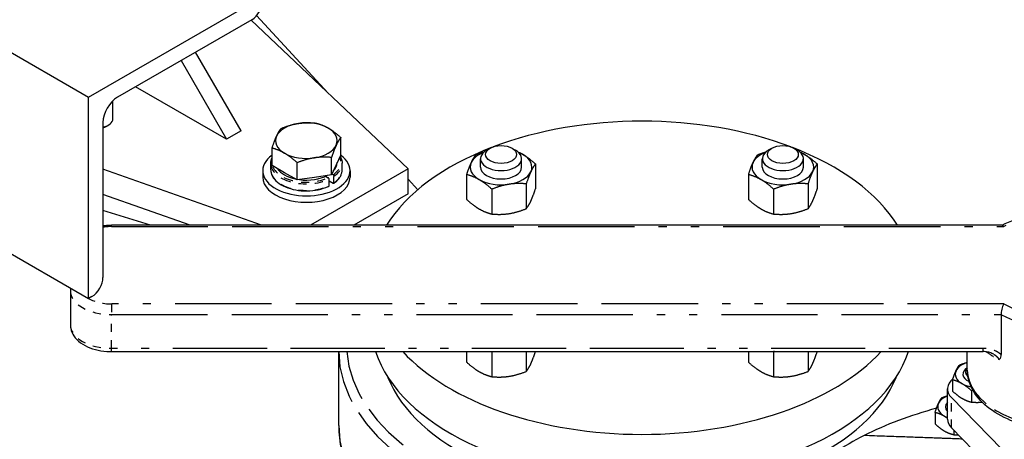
# Paper-space layout 'SHEET_1' of a CAD drawing. Header units: inches. Extents: x 3 to 360, y 8 to 227.
# Tile 44 of 98: x 59.08 to 71.06, y 125.51 to 130.61. Entities that reach past the tile are written whole.
import ezdxf

# ---------------------------------------------------------------- set-up
doc = ezdxf.new("R2010")
doc.units = ezdxf.units.IN
doc.header["$LTSCALE"] = 10.666667
doc.header["$MEASUREMENT"] = 0
doc.linetypes.add('DOUBLE_DASH_DOUBLE_DOT', pattern=[0.74, 0.24, -0.06, 0.24, -0.06, 0.01, -0.06, 0.01, -0.06])
doc.layers.get('0').update_dxf_attribs({"lineweight": 25})
doc.layers.add('PHANTOM', color=7, linetype='DOUBLE_DASH_DOUBLE_DOT', lineweight=25)

psp = doc.layouts.new('SHEET_1')

# ---------------------------------------------------------------- linework, layer by layer
for p, q in [((59.92, 129.67), (62.041, 130.895)), ((61.907, 130.613), (60.273, 129.67)), ((61.899, 130.609), (63.809, 128.8)), ((61.965, 130.662), (62.838, 129.72)), ((58.74, 130.351), (59.92, 129.67)), ((61.776, 129.26), (61.222, 130.218)), ((61.046, 130.116), (61.599, 129.158)), ((61.599, 129.158), (60.492, 129.796)), ((59.92, 127.22), (59.92, 129.67)), ((60.218, 129.407), (60.218, 129.627)), ((60.096, 129.364), (60.096, 127.478)), ((60.136, 129.315), (60.163, 129.331)), ((61.776, 129.26), (61.599, 129.158)), ((62.99, 128.969), (62.99, 129.179)), ((62.153, 128.84), (62.153, 129.05)), ((64.807, 129.05), (64.763, 129.024)), ((65.072, 129.05), (65.117, 129.024)), ((68.236, 129.05), (68.191, 129.024)), ((68.501, 129.05), (68.545, 129.024)), ((62.877, 128.727), (62.877, 128.937)), ((62.99, 128.969), (62.934, 128.848)), ((64.69, 128.82), (64.69, 128.922)), ((65.19, 128.82), (65.19, 128.922)), ((68.118, 128.82), (68.118, 128.922)), ((68.618, 128.82), (68.618, 128.922)), ((62.026, 128.114), (60.096, 128.793)), ((62.04, 128.776), (62.04, 128.698)), ((62.137, 128.787), (62.137, 128.866)), ((62.306, 128.751), (62.153, 128.84)), ((62.459, 128.663), (62.459, 128.873)), ((63.809, 128.8), (62.62, 128.114)), ((62.934, 128.848), (62.877, 128.727)), ((63.006, 128.787), (63.006, 128.866)), ((63.102, 128.776), (63.102, 128.698)), ((63.809, 128.494), (63.809, 128.8)), ((65.358, 128.858), (65.358, 128.555)), ((68.786, 128.858), (68.786, 128.555)), ((62.459, 128.663), (62.306, 128.751)), ((62.668, 128.695), (62.459, 128.663)), ((62.877, 128.727), (62.668, 128.695)), ((62.805, 128.708), (62.837, 128.69)), ((62.847, 128.593), (62.847, 128.672)), ((62.897, 128.725), (62.881, 128.734)), ((62.907, 128.628), (62.907, 128.707)), ((63.809, 128.672), (63.926, 128.545)), ((64.521, 128.728), (64.521, 128.426)), ((67.95, 128.728), (67.95, 128.426)), ((62.847, 128.652), (62.897, 128.623)), ((64.828, 128.551), (64.828, 128.249)), ((65.246, 128.616), (65.246, 128.314)), ((68.256, 128.551), (68.256, 128.249)), ((68.674, 128.616), (68.674, 128.314)), ((57.837, 128.423), (59.92, 127.22)), ((61.156, 128.114), (60.096, 128.487)), ((63.809, 128.494), (63.15, 128.114)), ((60.675, 128.114), (60.096, 128.292)), ((71.037, 128.114), (60.2, 128.114)), ((59.7, 127.347), (59.7, 127.314)), ((59.7, 127.314), (59.7, 126.904)), ((59.962, 127.245), (59.92, 127.22)), ((71.022, 127.025), (71.022, 126.539)), ((60.2, 126.575), (70.804, 126.575)), ((62.964, 125.677), (62.964, 126.575)), ((64.521, 126.575), (64.521, 126.446)), ((64.828, 126.572), (64.828, 126.27)), ((65.246, 126.575), (65.246, 126.334)), ((67.95, 126.575), (67.95, 126.446)), ((68.256, 126.572), (68.256, 126.27)), ((68.674, 126.575), (68.674, 126.334)), ((70.612, 126.351), (70.612, 126.575)), ((70.433, 126.231), (70.433, 126.094)), ((70.371, 125.754), (70.371, 126.122)), ((70.662, 126.099), (70.662, 125.961)), ((71.198, 125.219), (70.42, 126.015)), ((70.219, 125.834), (70.219, 125.696)), ((71.064, 124.988), (70.42, 125.648)), ((70.449, 125.618), (70.449, 125.564))]:
    psp.add_line(p, q)
for centre, major_axis, start_param, end_param in [((61.907, 130.768), (-0.095, -0.165), 0.785398, 2.356194), ((60.273, 129.466), (-0.125, -0.217), 3.926991, 5.497787), ((60.03, 129.407), (0.187, 0), 5.073756, 6.283185), ((66.654, 127.473), (3.3, 0), 0.989822, 2.15177), ((60.03, 129.376), (0.15, 0), 5.170151, 5.497787), ((62.571, 129.142), (-0.375, 0), 4.974188, 6.021386), ((62.571, 129.142), (-0.375, 0), 3.926991, 4.974188), ((62.571, 129.142), (0.375, 0), 6.021386, 7.068583), ((62.571, 129.142), (-0.375, 0), 6.021386, 7.068583), ((62.571, 129.142), (0.375, 0), 4.974188, 6.021386), ((66.654, 127.473), (-3.3, 0), 5.297874, 5.940434), ((64.94, 128.922), (-0.25, 0), 5.497787, 10.210176), ((68.368, 128.922), (-0.25, 0), 5.497787, 10.210176), ((66.654, 127.473), (3.3, 0), 0.342751, 0.985311), ((62.571, 128.776), (-0.531, 0), 5.619423, 10.093039), ((62.571, 129.142), (0.375, 0), 3.926991, 4.974188), ((64.94, 128.82), (-0.375, 0), 5.313058, 6.021386), ((64.94, 128.82), (-0.375, 0), 3.926991, 4.11172), ((64.94, 128.82), (0.375, 0), 6.021386, 7.068583), ((68.368, 128.82), (-0.375, 0), 5.313058, 6.021386), ((68.368, 128.82), (-0.375, 0), 3.926991, 4.11172), ((68.368, 128.82), (0.375, 0), 6.021386, 7.068583), ((62.571, 128.878), (-0.375, 0), 0.36731, 1.203487), ((62.571, 128.878), (0.375, 0), 5.769616, 6.273156), ((64.94, 128.82), (-0.375, 0), 6.021386, 7.068583), ((64.94, 128.82), (0.25, 0), 3.141593, 6.283185), ((68.368, 128.82), (-0.375, 0), 6.021386, 7.068583), ((68.368, 128.82), (0.25, 0), 3.141593, 6.283185), ((62.571, 128.698), (-0.531, 0), 0, 3.141593), ((62.571, 128.878), (0.375, 0), 4.484203, 5.464174), ((64.94, 128.82), (0.375, 0), 3.926991, 4.974188), ((64.94, 128.82), (0.375, 0), 4.974188, 6.021386), ((68.368, 128.82), (0.375, 0), 3.926991, 4.974188), ((68.368, 128.82), (0.375, 0), 4.974188, 6.021386), ((59.962, 127.4), (-0.095, -0.165), 0.785398, 2.356194), ((66.654, 126.93), (3.3, 0), 3.328989, 6.095789), ((66.654, 127.473), (-3.3, 0), 0.490749, 2.650843), ((70.746, 126.3), (-0.281, 0), 5.209651, 6.021386), ((66.654, 126.664), (3.168, 0), 3.363139, 6.061639), ((70.746, 126.3), (-0.281, 0), 6.021386, 7.068583), ((70.746, 126.3), (-0.188, 0), 5.509774, 7.201572), ((70.746, 126.3), (-0.188, 0), 5.509774, 7.201572), ((70.746, 126.326), (-0.156, 0), 5.744995, 6.897226), ((70.746, 126.122), (-0.375, 0), 5.683244, 6.796791), ((70.746, 126.3), (0.281, 0), 3.926991, 4.394283), ((70.533, 125.903), (-0.281, 0), 5.325265, 6.021386), ((70.533, 125.903), (-0.281, 0), 6.021386, 7.068583), ((70.533, 125.903), (-0.188, 0), 5.753237, 6.813133), ((70.533, 125.903), (-0.188, 0), 5.753237, 6.813133), ((71.825, 123.924), (-3.75, 0), 5.149497, 5.431071), ((70.533, 125.903), (0.281, 0), 3.926991, 4.099513), ((70.746, 125.754), (-0.375, 0), 0, 0.513606), ((71.825, 123.924), (-3.75, 0), 5.431071, 5.564503)]:
    psp.add_ellipse(centre, major_axis=major_axis, ratio=0.57735, start_param=start_param, end_param=end_param)
for centre in [(64.94, 128.973), (68.368, 128.973)]:
    psp.add_ellipse(centre, major_axis=(0.188, 0), ratio=0.57735)
for points, weights in [([(62.209, 129.198), (62.235, 129.254), (62.265, 129.291)], [1, 1.0379548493, 1]), ([(62.265, 129.291), (62.377, 129.336), (62.474, 129.351)], [1, 1.0379548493, 1]), ([(62.474, 129.351), (62.571, 129.366), (62.683, 129.356)], [1, 1.0379548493, 1]), ([(62.683, 129.356), (62.765, 129.336), (62.836, 129.295)], [1, 1.0379548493, 1]), ([(62.836, 129.295), (62.908, 129.254), (62.99, 129.179)], [1, 1.0379548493, 1]), ([(62.153, 129.05), (62.183, 129.142), (62.209, 129.198)], [1, 1.0379548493, 1]), ([(62.99, 129.179), (62.96, 129.142), (62.934, 129.086)], [1, 1.0379548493, 1]), ([(62.306, 128.989), (62.235, 129.03), (62.153, 129.05)], [1, 1.0379548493, 1]), ([(62.934, 129.086), (62.908, 129.03), (62.877, 128.937)], [1, 1.0379548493, 1]), ([(62.459, 128.873), (62.377, 128.947), (62.306, 128.989)], [1, 1.0379548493, 1]), ([(62.668, 128.932), (62.571, 128.917), (62.459, 128.873)], [1, 1.0379548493, 1]), ([(62.877, 128.937), (62.765, 128.947), (62.668, 128.932)], [1, 1.0379548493, 1]), ([(64.578, 128.876), (64.604, 128.932), (64.634, 128.97)], [1, 1.0930923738, 1.10906450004]), ([(64.634, 128.97), (64.687, 128.991), (64.735, 129.005)], [1.10906450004, 1.10142091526, 1.07611544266]), ([(65.148, 129.002), (65.177, 128.99), (65.205, 128.973)], [1.05897879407, 1.03491293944, 1]), ([(65.205, 128.973), (65.276, 128.932), (65.358, 128.858)], [1, 1.0930923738, 1.10906450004]), ([(68.006, 128.876), (68.032, 128.932), (68.062, 128.97)], [1, 1.0930923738, 1.10906450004]), ([(68.062, 128.97), (68.115, 128.991), (68.163, 129.005)], [1.10906450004, 1.10142091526, 1.07611544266]), ([(68.576, 129.002), (68.605, 128.99), (68.633, 128.973)], [1.05897879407, 1.03491293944, 1]), ([(68.633, 128.973), (68.704, 128.932), (68.786, 128.858)], [1, 1.0930923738, 1.10906450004]), ([(64.521, 128.728), (64.552, 128.82), (64.578, 128.876)], [1.10906450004, 1.0930923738, 1]), ([(65.358, 128.858), (65.328, 128.82), (65.302, 128.764)], [1.10906450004, 1.0930923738, 1]), ([(67.95, 128.728), (67.98, 128.82), (68.006, 128.876)], [1.10906450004, 1.0930923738, 1]), ([(68.786, 128.858), (68.756, 128.82), (68.73, 128.764)], [1.10906450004, 1.0930923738, 1]), ([(64.675, 128.667), (64.604, 128.708), (64.521, 128.728)], [1, 1.0930923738, 1.10906450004]), ([(64.828, 128.551), (64.746, 128.626), (64.675, 128.667)], [1.10906450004, 1.0930923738, 1]), ([(65.302, 128.764), (65.276, 128.708), (65.246, 128.616)], [1, 1.0930923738, 1.10906450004]), ([(68.103, 128.667), (68.032, 128.708), (67.95, 128.728)], [1, 1.0930923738, 1.10906450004]), ([(68.256, 128.551), (68.174, 128.626), (68.103, 128.667)], [1.10906450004, 1.0930923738, 1]), ([(68.73, 128.764), (68.704, 128.708), (68.674, 128.616)], [1, 1.0930923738, 1.10906450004]), ([(65.037, 128.611), (64.94, 128.596), (64.828, 128.551)], [1, 1.0930923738, 1.10906450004]), ([(65.246, 128.616), (65.134, 128.626), (65.037, 128.611)], [1.10906450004, 1.0930923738, 1]), ([(65.302, 128.407), (65.328, 128.463), (65.358, 128.555)], [1, 1.0930923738, 1.10906450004]), ([(68.465, 128.611), (68.368, 128.596), (68.256, 128.551)], [1, 1.0930923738, 1.10906450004]), ([(68.674, 128.616), (68.562, 128.626), (68.465, 128.611)], [1.10906450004, 1.0930923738, 1]), ([(68.73, 128.407), (68.756, 128.463), (68.786, 128.555)], [1, 1.0930923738, 1.10906450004]), ([(64.521, 128.426), (64.604, 128.351), (64.675, 128.31)], [1.10906450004, 1.0930923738, 1]), ([(67.95, 128.426), (68.032, 128.351), (68.103, 128.31)], [1.10906450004, 1.0930923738, 1]), ([(64.675, 128.31), (64.746, 128.269), (64.828, 128.249)], [1, 1.0930923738, 1.10906450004]), ([(65.037, 128.254), (65.134, 128.269), (65.246, 128.314)], [1, 1.0930923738, 1.10906450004]), ([(65.246, 128.314), (65.276, 128.351), (65.302, 128.407)], [1.10906450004, 1.0930923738, 1]), ([(68.103, 128.31), (68.174, 128.269), (68.256, 128.249)], [1, 1.0930923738, 1.10906450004]), ([(68.465, 128.254), (68.562, 128.269), (68.674, 128.314)], [1, 1.0930923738, 1.10906450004]), ([(68.674, 128.314), (68.704, 128.351), (68.73, 128.407)], [1.10906450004, 1.0930923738, 1]), ([(64.828, 128.249), (64.94, 128.239), (65.037, 128.254)], [1.10906450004, 1.0930923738, 1]), ([(68.256, 128.249), (68.368, 128.239), (68.465, 128.254)], [1.10906450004, 1.0930923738, 1]), ([(64.828, 126.572), (64.826, 126.574), (64.824, 126.575)], [1.10906450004, 1.10869529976, 1.10828489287]), ([(64.836, 126.575), (64.832, 126.574), (64.828, 126.572)], [1.10770292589, 1.10844224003, 1.10906450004]), ([(65.302, 126.428), (65.328, 126.484), (65.358, 126.575)], [1, 1.0929486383, 1.10901499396]), ([(68.256, 126.572), (68.254, 126.574), (68.252, 126.575)], [1.10906450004, 1.10869529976, 1.10828489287]), ([(68.265, 126.575), (68.26, 126.574), (68.256, 126.572)], [1.10770292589, 1.10844224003, 1.10906450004]), ([(68.73, 126.428), (68.756, 126.484), (68.786, 126.575)], [1, 1.0929486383, 1.10901499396]), ([(64.521, 126.446), (64.604, 126.372), (64.675, 126.331)], [1.10906450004, 1.0930923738, 1]), ([(65.246, 126.334), (65.276, 126.372), (65.302, 126.428)], [1.10906450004, 1.0930923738, 1]), ([(67.95, 126.446), (68.032, 126.372), (68.103, 126.331)], [1.10906450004, 1.0930923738, 1]), ([(68.674, 126.334), (68.704, 126.372), (68.73, 126.428)], [1.10906450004, 1.0930923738, 1]), ([(70.475, 126.342), (70.494, 126.384), (70.517, 126.412)], [1, 1.0930923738, 1.10906450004]), ([(70.517, 126.412), (70.567, 126.433), (70.612, 126.444)], [1.10906450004, 1.09939871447, 1.06148951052]), ([(64.675, 126.331), (64.746, 126.29), (64.828, 126.27)], [1, 1.0930923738, 1.10906450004]), ([(64.828, 126.27), (64.94, 126.26), (65.037, 126.275)], [1.10906450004, 1.0930923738, 1]), ([(65.037, 126.275), (65.134, 126.29), (65.246, 126.334)], [1, 1.0930923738, 1.10906450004]), ([(68.103, 126.331), (68.174, 126.29), (68.256, 126.27)], [1, 1.0930923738, 1.10906450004]), ([(68.256, 126.27), (68.368, 126.26), (68.465, 126.275)], [1.10906450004, 1.0930923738, 1]), ([(68.465, 126.275), (68.562, 126.29), (68.674, 126.334)], [1, 1.0930923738, 1.10906450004]), ([(70.433, 126.231), (70.455, 126.3), (70.475, 126.342)], [1.10906450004, 1.0930923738, 1]), ([(70.547, 126.186), (70.494, 126.216), (70.433, 126.231)], [1, 1.0930923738, 1.10906450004]), ([(70.662, 126.099), (70.601, 126.155), (70.547, 126.186)], [1.10906450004, 1.0930923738, 1]), ([(70.303, 126.015), (70.339, 126.029), (70.371, 126.039)], [1.10906450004, 1.10226140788, 1.08146709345]), ([(70.433, 126.094), (70.494, 126.038), (70.547, 126.007)], [1.10906450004, 1.0930923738, 1]), ([(70.679, 126.105), (70.671, 126.102), (70.662, 126.099)], [1.10492709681, 1.1074097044, 1.10906450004]), ([(70.219, 125.834), (70.242, 125.903), (70.261, 125.945)], [1.10906450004, 1.0930923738, 1]), ([(70.261, 125.945), (70.281, 125.987), (70.303, 126.015)], [1, 1.0930923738, 1.10906450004]), ([(70.547, 126.007), (70.601, 125.976), (70.662, 125.961)], [1, 1.0930923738, 1.10906450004]), ([(70.662, 125.961), (70.731, 125.955), (70.79, 125.961)], [1.10906450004, 1.09601086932, 1.03144557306]), ([(70.334, 125.788), (70.281, 125.819), (70.219, 125.834)], [1, 1.0930923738, 1.10906450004]), ([(70.371, 125.764), (70.353, 125.777), (70.334, 125.788)], [1.05239593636, 1.03027672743, 1]), ([(70.219, 125.696), (70.281, 125.64), (70.334, 125.609)], [1.10906450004, 1.0930923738, 1]), ([(70.553, 125.511), (70.128, 125.527), (69.356, 125.554)], [1.00947709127, 1.05029281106, 1]), ([(70.334, 125.609), (70.388, 125.579), (70.449, 125.564)], [1, 1.0930923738, 1.10906450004]), ([(70.449, 125.564), (70.478, 125.561), (70.505, 125.561)], [1.10906450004, 1.10348945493, 1.088518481])]:
    psp.add_rational_spline(points, weights, degree=2)
psp.add_open_spline([(62.137, 128.866), (62.137, 128.89), (62.142, 128.914), (62.153, 128.936)], degree=3)
for points, knots in [([(62.981, 128.952), (62.985, 128.946), (62.988, 128.94), (63.001, 128.912), (63.006, 128.889), (63.006, 128.866)], [5.1701746, 5.1701746, 5.1701746, 5.1701746, 5.2419077, 5.2419077, 5.4977871, 5.4977871, 5.4977871, 5.4977871]), ([(62.137, 128.787), (62.137, 128.761), (62.144, 128.734), (62.171, 128.683), (62.192, 128.658), (62.246, 128.614), (62.279, 128.595), (62.355, 128.563), (62.397, 128.55), (62.486, 128.534), (62.532, 128.53), (62.625, 128.531), (62.671, 128.536), (62.759, 128.554), (62.8, 128.567), (62.839, 128.585), (62.841, 128.586), (62.844, 128.587)], [3.926991, 3.926991, 3.926991, 3.926991, 4.227616, 4.227616, 4.540463, 4.540463, 4.864769, 4.864769, 5.19021, 5.19021, 5.514721, 5.514721, 5.838858, 5.838858, 6.163452, 6.163452, 6.18357, 6.18357, 6.18357, 6.18357]), ([(62.905, 128.622), (62.917, 128.631), (62.929, 128.641), (62.95, 128.66), (62.96, 128.671), (62.976, 128.693), (62.983, 128.704), (62.994, 128.727), (62.999, 128.739), (63.004, 128.763), (63.006, 128.775), (63.006, 128.787)], [0.0993828, 0.0993828, 0.0993828, 0.0993828, 0.2365859, 0.2365859, 0.3737889, 0.3737889, 0.510992, 0.510992, 0.6481951, 0.6481951, 0.7853982, 0.7853982, 0.7853982, 0.7853982]), ([(62.847, 128.672), (62.847, 128.674), (62.847, 128.676), (62.846, 128.679), (62.845, 128.681), (62.843, 128.684), (62.842, 128.685), (62.839, 128.688), (62.838, 128.689), (62.837, 128.69)], [0.21497365, 0.21497365, 0.21497365, 0.21497365, 0.22835326, 0.22835326, 0.2417662, 0.2417662, 0.255221, 0.255221, 0.26871299, 0.26871299, 0.26871299, 0.26871299]), ([(62.897, 128.725), (62.898, 128.724), (62.9, 128.723), (62.902, 128.72), (62.903, 128.719), (62.905, 128.716), (62.906, 128.714), (62.907, 128.71), (62.907, 128.709), (62.907, 128.707)], [0.1612343, 0.1612343, 0.1612343, 0.1612343, 0.17472629, 0.17472629, 0.18818109, 0.18818109, 0.20159403, 0.20159403, 0.21497365, 0.21497365, 0.21497365, 0.21497365]), ([(62.844, 128.587), (62.844, 128.587), (62.844, 128.587), (62.845, 128.587), (62.846, 128.588), (62.847, 128.591), (62.847, 128.592), (62.847, 128.593)], [0.18654201, 0.18654201, 0.18654201, 0.18654201, 0.18818109, 0.18818109, 0.20159403, 0.20159403, 0.21497365, 0.21497365, 0.21497365, 0.21497365]), ([(62.907, 128.628), (62.907, 128.627), (62.907, 128.625), (62.906, 128.623), (62.905, 128.622), (62.903, 128.621), (62.902, 128.621), (62.9, 128.621), (62.898, 128.622), (62.897, 128.623)], [0.21497365, 0.21497365, 0.21497365, 0.21497365, 0.22835326, 0.22835326, 0.2417662, 0.2417662, 0.255221, 0.255221, 0.26871299, 0.26871299, 0.26871299, 0.26871299]), ([(71.035, 128.114), (71.134, 128.165), (71.247, 128.206), (71.487, 128.265), (71.615, 128.283), (71.873, 128.293), (72.003, 128.285), (72.254, 128.247), (72.374, 128.215), (72.593, 128.13), (72.692, 128.076), (72.858, 127.949), (72.924, 127.877), (73.012, 127.721), (73.036, 127.64), (73.037, 127.555), (73.037, 127.552), (73.037, 127.55)], [0.054396, 0.054396, 0.054396, 0.054396, 0.385497, 0.385497, 0.717021, 0.717021, 1.047141, 1.047141, 1.377862, 1.377862, 1.710676, 1.710676, 2.041172, 2.041172, 2.34541, 2.34541, 2.356194, 2.356194, 2.356194, 2.356194]), ([(60.096, 128.107), (60.112, 128.109), (60.128, 128.111), (60.162, 128.113), (60.181, 128.114), (60.2, 128.114)], [6.8428716, 6.8428716, 6.8428716, 6.8428716, 6.946129, 6.946129, 7.0685835, 7.0685835, 7.0685835, 7.0685835]), ([(71.037, 128.114), (71.038, 128.114), (71.04, 128.113), (71.044, 128.111), (71.047, 128.109), (71.052, 128.104), (71.055, 128.101), (71.058, 128.097), (71.058, 128.097), (71.058, 128.097)], [-0.1555934, -0.1555934, -0.1555934, -0.1555934, -0.1137742, -0.1137742, -0.0570991, -0.0570991, 0, 0, 0.0007449, 0.0007449, 0.0007449, 0.0007449]), ([(71.058, 127.156), (71.058, 127.156), (71.058, 127.156), (71.055, 127.152), (71.052, 127.147), (71.047, 127.136), (71.044, 127.131), (71.038, 127.114), (71.034, 127.103), (71.028, 127.079), (71.026, 127.067), (71.022, 127.045), (71.022, 127.034), (71.022, 127.025)], [-0.3882842, -0.3882842, -0.3882842, -0.3882842, -0.3875412, -0.3875412, -0.3305819, -0.3305819, -0.2740457, -0.2740457, -0.1775692, -0.1775692, -0.0873408, -0.0873408, 0, 0, 0, 0]), ([(59.7, 126.904), (59.7, 126.872), (59.707, 126.84), (59.732, 126.779), (59.752, 126.75), (59.805, 126.695), (59.84, 126.67), (59.916, 126.629), (59.959, 126.613), (60.048, 126.589), (60.095, 126.581), (60.162, 126.576), (60.181, 126.575), (60.2, 126.575)], [0.785398, 0.785398, 0.785398, 0.785398, 1.026168, 1.026168, 1.291262, 1.291262, 1.605421, 1.605421, 1.919581, 1.919581, 2.23374, 2.23374, 2.356194, 2.356194, 2.356194, 2.356194]), ([(70.933, 126.543), (70.927, 126.547), (70.92, 126.551), (70.904, 126.557), (70.896, 126.56), (70.879, 126.566), (70.87, 126.568), (70.851, 126.572), (70.842, 126.573), (70.823, 126.575), (70.813, 126.575), (70.804, 126.575)], [4.0813442, 4.0813442, 4.0813442, 4.0813442, 4.1769735, 4.1769735, 4.2726028, 4.2726028, 4.3682321, 4.3682321, 4.4638615, 4.4638615, 4.5594908, 4.5594908, 4.5594908, 4.5594908]), ([(71.022, 126.539), (71.022, 126.533), (71.021, 126.528), (71.019, 126.512), (71.016, 126.502), (71.006, 126.484), (70.999, 126.48), (70.994, 126.477), (70.994, 126.477), (70.994, 126.477)], [0, 0, 0, 0, 0.0487283, 0.0487283, 0.1636686, 0.1636686, 0.289197, 0.289197, 0.2908825, 0.2908825, 0.2908825, 0.2908825]), ([(73.037, 126.351), (73.037, 126.276), (73.019, 126.201), (72.947, 126.057), (72.892, 125.989), (72.748, 125.861), (72.656, 125.804), (72.448, 125.71), (72.331, 125.673), (72.084, 125.624), (71.954, 125.612), (71.696, 125.612), (71.567, 125.624), (71.321, 125.673), (71.204, 125.709), (70.994, 125.803), (70.901, 125.861), (70.75, 125.996), (70.691, 126.072), (70.627, 126.217), (70.612, 126.284), (70.612, 126.351)], [2.356194, 2.356194, 2.356194, 2.356194, 2.634989, 2.634989, 2.934869, 2.934869, 3.262665, 3.262665, 3.595807, 3.595807, 3.926901, 3.926901, 4.256975, 4.256975, 4.588061, 4.588061, 4.921193, 4.921193, 5.248885, 5.248885, 5.497787, 5.497787, 5.497787, 5.497787]), ([(62.964, 125.677), (62.964, 125.475), (63.012, 125.272), (63.197, 124.888), (63.334, 124.705), (63.684, 124.37), (63.896, 124.218), (64.382, 123.953), (64.654, 123.841), (65.24, 123.662), (65.554, 123.596), (65.876, 123.555)], [0.785398, 0.785398, 0.785398, 0.785398, 1.05663, 1.05663, 1.327861, 1.327861, 1.599093, 1.599093, 1.870324, 1.870324, 2.141556, 2.141556, 2.141556, 2.141556])]:
    psp.add_open_spline(points, degree=3, knots=knots)
at = {"layer": 'PHANTOM', "ltscale": 0.002778}
psp.add_line((60.2, 128.097), (60.2, 128.114), dxfattribs=at)
at = {"layer": 'PHANTOM', "ltscale": 0.458544}
for p, q in [((60.2, 128.097), (71.058, 128.097)), ((71.058, 127.156), (60.2, 127.156))]:
    psp.add_line(p, q, dxfattribs=at)
at = {"layer": 'PHANTOM', "ltscale": 0.007245}
psp.add_line((60.2, 127.156), (60.2, 127.025), dxfattribs=at)
at = {"layer": 'PHANTOM', "ltscale": 0.45701}
psp.add_line((60.2, 127.025), (71.022, 127.025), dxfattribs=at)
at = {"layer": 'PHANTOM', "ltscale": 0.024944}
psp.add_line((60.2, 126.615), (60.2, 127.025), dxfattribs=at)
at = {"layer": 'PHANTOM', "ltscale": 0.004367}
for p, q in [((60.2, 126.575), (60.2, 126.615)), ((70.804, 126.575), (70.804, 126.615))]:
    psp.add_line(p, q, dxfattribs=at)
at = {"layer": 'PHANTOM', "ltscale": 0.447803}
psp.add_line((70.804, 126.615), (60.2, 126.615), dxfattribs=at)
at = {"layer": 'PHANTOM', "ltscale": 0.022345}
psp.add_line((70.42, 125.648), (70.42, 126.015), dxfattribs=at)
at = {"layer": 'PHANTOM', "ltscale": 0.003983}
psp.add_ellipse((62.571, 128.878), major_axis=(-0.42, 0), ratio=0.57735, start_param=6.185785, end_param=6.380586, dxfattribs=at)
at = {"layer": 'PHANTOM', "ltscale": 0.019791}
psp.add_ellipse((62.571, 128.878), major_axis=(0.42, 0), ratio=0.57735, start_param=5.599689, end_param=6.548637, dxfattribs=at)
at = {"layer": 'PHANTOM', "ltscale": 0.048827}
for centre in [(62.571, 128.866), (62.571, 128.787)]:
    psp.add_ellipse(centre, major_axis=(-0.434, 0), ratio=0.57735, start_param=0, end_param=2.257646, dxfattribs=at)
at = {"layer": 'PHANTOM', "ltscale": 0.043628}
psp.add_ellipse((62.571, 128.878), major_axis=(-0.42, 0), ratio=0.57735, start_param=0.168137, end_param=2.254293, dxfattribs=at)
at = {"layer": 'PHANTOM', "ltscale": 0.014785}
for centre in [(62.571, 128.866), (62.571, 128.787)]:
    psp.add_ellipse(centre, major_axis=(0.434, 0), ratio=0.57735, start_param=5.596336, end_param=6.283185, dxfattribs=at)
at = {"layer": 'PHANTOM', "ltscale": 0.259464}
psp.add_ellipse((71.825, 127.626), major_axis=(1.119, 0), ratio=0.57735, start_param=3.957366, end_param=8.609005, dxfattribs=at)
at = {"layer": 'PHANTOM', "ltscale": 0.005106}
psp.add_ellipse((60.2, 127.862), major_axis=(0.406, 0), ratio=0.57735, start_param=1.570796, end_param=1.827743, dxfattribs=at)
at = {"layer": 'PHANTOM', "ltscale": 0.138672}
psp.add_ellipse((71.825, 127.55), major_axis=(1.213, 0), ratio=0.57735, start_param=3.988547, end_param=6.283185, dxfattribs=at)
at = {"layer": 'PHANTOM', "ltscale": 0.001749}
psp.add_ellipse((59.793, 127.314), major_axis=(-0.0937, 0), ratio=0.816497, start_param=5.887767, end_param=6.283185, dxfattribs=at)
at = {"layer": 'PHANTOM', "ltscale": 0.039074}
for centre in [(60.2, 127.314), (60.2, 126.904)]:
    psp.add_ellipse(centre, major_axis=(-0.5, 0), ratio=0.57735, start_param=0, end_param=1.570796, dxfattribs=at)
at = {"layer": 'PHANTOM', "ltscale": 0.016407}
psp.add_ellipse((60.2, 127.39), major_axis=(-0.406, 0), ratio=0.57735, start_param=0.756142, end_param=1.570796, dxfattribs=at)
at = {"layer": 'PHANTOM', "ltscale": 0.247316}
psp.add_ellipse((66.654, 126.588), major_axis=(-3.69, 0), ratio=0.57735, start_param=0.005816, end_param=1.350114, dxfattribs=at)
at = {"layer": 'PHANTOM', "ltscale": 0.237069}
psp.add_ellipse((66.654, 126.664), major_axis=(-3.596, 0), ratio=0.57735, start_param=0.042848, end_param=1.365064, dxfattribs=at)
at = {"layer": 'PHANTOM', "ltscale": 0.010923}
psp.add_ellipse((71.825, 126.987), major_axis=(1.213, 0), ratio=0.57735, start_param=3.775094, end_param=3.957366, dxfattribs=at)
at = {"layer": 'PHANTOM', "ltscale": 0.189893}
psp.add_ellipse((71.825, 126.351), major_axis=(1.213, 0), ratio=0.57735, start_param=3.141593, end_param=6.283185, dxfattribs=at)
at = {"layer": 'PHANTOM', "ltscale": 0.248387}
psp.add_ellipse((66.654, 125.677), major_axis=(-3.69, 0), ratio=0.57735, start_param=0, end_param=1.350114, dxfattribs=at)
at = {"layer": 'PHANTOM', "ltscale": 0.012102}
psp.add_open_spline([(71.022, 126.539), (71.018, 126.543), (71.013, 126.547), (71.009, 126.55), (70.993, 126.563), (70.976, 126.573), (70.93, 126.595), (70.901, 126.604), (70.849, 126.613), (70.826, 126.615), (70.804, 126.615)], degree=3, knots=[3.9418913, 3.9418913, 3.9418913, 3.9418913, 3.9912579, 3.9912579, 3.9912579, 4.1537165, 4.1537165, 4.3883169, 4.3883169, 4.5594908, 4.5594908, 4.5594908, 4.5594908], dxfattribs=at)
at = {"layer": 'PHANTOM', "ltscale": 0.004719}
psp.add_open_spline([(70.933, 126.543), (70.941, 126.539), (70.948, 126.534), (70.954, 126.529), (70.96, 126.525), (70.966, 126.52), (70.971, 126.515), (70.98, 126.508), (70.986, 126.5), (70.99, 126.492), (70.992, 126.487), (70.994, 126.482), (70.994, 126.477)], degree=3, knots=[-4.0813442, -4.0813442, -4.0813442, -4.0813442, -3.9912579, -3.9912579, -3.9912579, -3.9070163, -3.9070163, -3.9070163, -3.7722296, -3.7722296, -3.7722296, -3.6826891, -3.6826891, -3.6826891, -3.6826891], dxfattribs=at)

doc.saveas('drawing.dxf')
